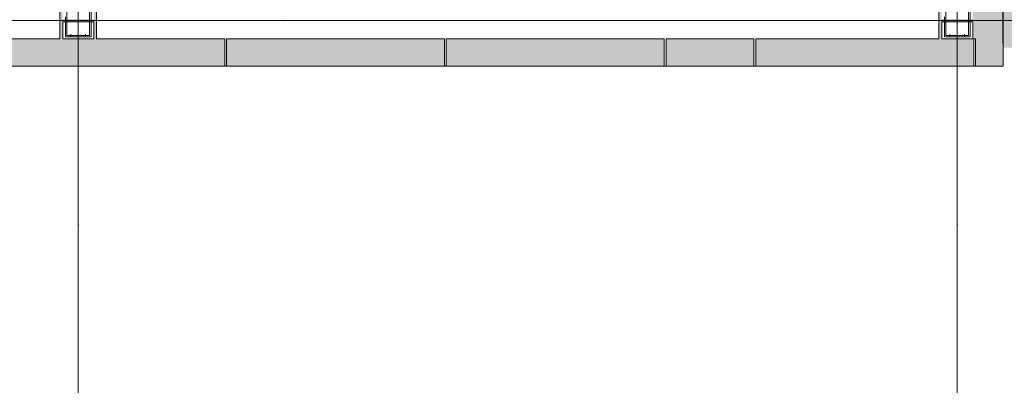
# Model space of a CAD drawing. Header units: millimetres. Extents: x 0 to 1210, y -24 to 589.
# Tile 14 of 49: x 356 to 382, y 147 to 157. Entities that reach past the tile are written whole.
import ezdxf
from ezdxf.xclip import XClip

# ---------------------------------------------------------------- set-up
doc = ezdxf.new("R2010")
doc.units = ezdxf.units.MM
doc.header["$MEASUREMENT"] = 0
doc.header["$XCLIPFRAME"] = 0
for name, pattern in [('Невидимая', [3.912222, 2.822222, -1.09]), ('Штриховая', [5.644444, 2.822222, -2.822222]), ('Штрихпунктирная', [6.702778, 3.527778, -1.763889, 0, -1.411111])]:
    doc.linetypes.add(name, pattern=pattern)
for name, color, linetype in [('УЛИЦА_Б15_наклонный прогон', 7, 'Continuous'), ('УЛИЦА_Конструктив бани', 7, 'Continuous'), ('УЛИЦА_Стойки стропильные', 7, 'Continuous'), ('УЛИЦА_Сэндвич-панели бани', 7, 'Continuous'), ('Элемент Модели - Зона', 7, 'Continuous'), ('Элемент модели - Зоны уличных помещений', 7, 'Continuous'), ('Элемент модели - Оси Улица Бани', 7, 'Continuous')]:
    doc.layers.add(name, color=color, linetype=linetype)

# ---------------------------------------------------------------- blocks, each defined once
blk = doc.blocks.new('Чертеж_2_2', base_point=(217.704, 72.604))
at = {"layer": 'УЛИЦА_Конструктив бани', "linetype": 'Continuous', "lineweight": 0, "true_color": 0x424b4b}
for points in [[(380.686, 157.502), (380.686, 156.602), (380.761, 156.602), (380.761, 157.064), (381.611, 157.064), (381.611, 156.602), (381.636, 156.602), (381.686, 156.602), (381.686, 157.602), (381.611, 157.602), (381.611, 157.14), (380.761, 157.14), (380.761, 157.502)], [(356.686, 156.602), (356.761, 156.602), (356.761, 157.064), (357.611, 157.064), (357.611, 156.602), (357.686, 156.602), (357.686, 157.502), (357.611, 157.502), (357.611, 157.14), (356.761, 157.14), (356.761, 157.502), (356.686, 157.502)]]:
    blk.add_hatch(color=139, dxfattribs=at).paths.add_polyline_path(points)
at = {"layer": 'УЛИЦА_Сэндвич-панели бани', "linetype": 'Continuous', "lineweight": 0, "true_color": 0x000000}
for points in [[(381.686, 161.802), (381.686, 155.852), (382.336, 155.852), (382.336, 161.802)], [(382.436, 155.852), (382.436, 161.802), (382.336, 161.802), (382.336, 155.852)], [(361.185, 156.602), (355.235, 156.602), (355.235, 155.952), (361.185, 155.952)], [(367.185, 156.602), (361.235, 156.602), (361.235, 155.952), (367.185, 155.952)], [(373.185, 156.602), (367.235, 156.602), (367.235, 155.952), (373.185, 155.952)], [(375.636, 156.602), (373.235, 156.602), (373.235, 155.952), (375.636, 155.952)], [(381.636, 156.602), (375.686, 156.602), (375.686, 155.952), (381.636, 155.952)], [(355.235, 155.852), (361.185, 155.852), (361.185, 155.952), (355.235, 155.952)], [(361.235, 155.852), (367.185, 155.852), (367.185, 155.952), (361.235, 155.952)], [(367.235, 155.852), (373.185, 155.852), (373.185, 155.952), (367.235, 155.952)], [(373.235, 155.852), (375.636, 155.852), (375.636, 155.952), (373.235, 155.952)], [(375.686, 155.852), (381.636, 155.852), (381.636, 155.952), (375.686, 155.952)]]:
    blk.add_hatch(color=18, dxfattribs=at).paths.add_polyline_path(points)
at = {"layer": 'Элемент модели - Зоны уличных помещений', "linetype": 'Continuous', "lineweight": 0, "true_color": 0x9bcf78}
blk.add_hatch(color=73, dxfattribs=at).paths.add_polyline_path([(165.259, 200.352), (168.467, 200.352), (219.03, 200.237), (358.431, 200.352), (358.431, 188.352), (382.431, 188.352), (382.431, 156.354), (397.429, 156.354), (397.429, 216.729), (367.43, 216.729), (367.43, 222.852), (164.979, 222.852)])
at = {"layer": 'УЛИЦА_Б15_наклонный прогон', "color": 7, "linetype": 'Штрихпунктирная', "lineweight": 15, "ltscale": 0.5}
for p, q in [((357.186, 156.652), (357.186, 199.552)), ((381.186, 156.652), (381.186, 187.452))]:
    blk.add_line(p, q, dxfattribs=at)
at = {"layer": 'УЛИЦА_Б15_наклонный прогон', "color": 7, "linetype": 'Невидимая', "lineweight": 15, "ltscale": 0.5}
for p, q in [((356.986, 156.652), (356.986, 156.724)), ((357.386, 156.652), (356.986, 156.652)), ((357.386, 156.652), (357.386, 156.724)), ((380.986, 156.652), (380.986, 156.724)), ((381.386, 156.652), (380.986, 156.652)), ((381.386, 156.652), (381.386, 156.724))]:
    blk.add_line(p, q, dxfattribs=at)
at = {"layer": 'УЛИЦА_Конструктив бани', "color": 7, "linetype": 'Continuous', "lineweight": 15, "ltscale": 0.5}
for p, q in [((356.786, 157.102), (356.286, 157.102)), ((357.586, 157.102), (358.086, 157.102)), ((380.786, 157.102), (380.286, 157.102)), ((381.586, 157.102), (382.086, 157.102)), ((357.186, 156.702), (357.186, 156.202)), ((381.186, 156.702), (381.186, 156.202))]:
    blk.add_line(p, q, dxfattribs=at)
at = {"layer": 'УЛИЦА_Конструктив бани', "color": 7, "linetype": 'Continuous', "lineweight": 15, "ltscale": 0.5, "flags": 128}
for points in [[(356.686, 157.502), (356.686, 156.602)], [(357.686, 156.602), (357.686, 157.502)], [(380.686, 157.502), (380.686, 156.602)], [(356.761, 156.602), (356.761, 157.064), (357.611, 157.064), (357.611, 156.602)], [(380.761, 156.602), (380.761, 157.064), (381.611, 157.064), (381.611, 156.602)], [(381.636, 156.602), (381.686, 156.602)]]:
    blk.add_lwpolyline(points, dxfattribs=at)
at = {"layer": 'УЛИЦА_Конструктив бани', "color": 7, "linetype": 'Continuous', "lineweight": 15, "ltscale": 0.5}
for p in [(357.186, 157.102), (381.186, 157.102)]:
    blk.add_point(p, dxfattribs=at)
at = {"layer": 'УЛИЦА_Стойки стропильные', "color": 7, "linetype": 'Невидимая', "lineweight": 15, "ltscale": 0.5, "flags": 128}
for points in [[(357.536, 156.652), (357.536, 157.552), (356.836, 157.552), (356.836, 156.652)], [(381.536, 156.652), (381.536, 157.552), (380.836, 157.552), (380.836, 156.652)], [(357.496, 156.692), (356.876, 156.692), (356.876, 157.512), (357.496, 157.512)], [(381.496, 156.692), (380.876, 156.692), (380.876, 157.512), (381.496, 157.512)]]:
    blk.add_lwpolyline(points, close=True, dxfattribs=at)
at = {"layer": 'УЛИЦА_Сэндвич-панели бани', "color": 7, "linetype": 'Continuous', "lineweight": 15, "ltscale": 0.5, "flags": 128}
for points in [[(382.436, 155.852), (382.436, 161.802)], [(356.686, 156.602), (355.235, 156.602)], [(357.611, 156.602), (356.761, 156.602)], [(361.185, 156.602), (357.686, 156.602)], [(361.185, 155.952), (361.185, 156.602)], [(367.185, 156.602), (361.235, 156.602)], [(361.235, 155.952), (361.235, 156.602)], [(367.185, 155.952), (367.185, 156.602)], [(373.185, 156.602), (367.235, 156.602)], [(367.235, 155.952), (367.235, 156.602)], [(373.185, 155.952), (373.185, 156.602)], [(375.636, 156.602), (373.235, 156.602)], [(373.235, 155.952), (373.235, 156.602)], [(375.636, 155.952), (375.636, 156.602)], [(380.686, 156.602), (375.686, 156.602)], [(375.686, 155.952), (375.686, 156.602)], [(381.611, 156.602), (380.761, 156.602)], [(381.636, 155.952), (381.636, 156.602)], [(381.686, 156.602), (381.686, 155.852)], [(361.185, 155.852), (361.185, 155.952)], [(361.235, 155.852), (361.235, 155.952)], [(367.185, 155.852), (367.185, 155.952)], [(367.235, 155.852), (367.235, 155.952)], [(373.185, 155.852), (373.185, 155.952)], [(373.235, 155.852), (373.235, 155.952)], [(375.636, 155.852), (375.636, 155.952)], [(375.686, 155.852), (375.686, 155.952)], [(381.636, 155.852), (381.636, 155.952)], [(355.235, 155.852), (361.185, 155.852)], [(361.235, 155.852), (367.185, 155.852)], [(367.235, 155.852), (373.185, 155.852)], [(373.235, 155.852), (375.636, 155.852)], [(375.686, 155.852), (381.636, 155.852)], [(382.336, 155.852), (381.686, 155.852)], [(382.436, 155.852), (382.336, 155.852)]]:
    blk.add_lwpolyline(points, dxfattribs=at)
at = {"layer": 'Элемент Модели - Зона', "color": 7, "linetype": 'Continuous', "lineweight": 15, "ltscale": 0.5, "flags": 128}
blk.add_lwpolyline([(168.435, 200.352), (168.435, 155.852), (382.436, 155.852), (382.436, 188.352), (358.431, 188.352), (358.431, 200.352)], close=True, dxfattribs=at)
at = {"layer": 'Элемент модели - Зоны уличных помещений', "color": 7, "linetype": 'Штриховая', "lineweight": 15, "ltscale": 0.5, "flags": 128}
blk.add_lwpolyline([(165.259, 200.352), (168.467, 200.352), (219.03, 200.237), (358.431, 200.352), (358.431, 188.352), (382.431, 188.352), (382.431, 156.354), (397.429, 156.354), (397.429, 216.729), (367.43, 216.729), (367.43, 222.852), (164.979, 222.852)], close=True, dxfattribs=at)
at = {"layer": 'Элемент модели - Оси Улица Бани', "color": 7, "linetype": 'Continuous', "lineweight": 15, "ltscale": 0.5}
for p, q in [((381.186, 151.523), (381.186, 218.357)), ((357.186, 151.523), (357.186, 198.993)), ((362.824, 157.102), (191.849, 157.102)), ((362.824, 157.102), (391.101, 157.102)), ((357.186, 151.523), (357.186, 146.523)), ((381.186, 151.523), (381.186, 146.523))]:
    blk.add_line(p, q, dxfattribs=at)
for p in [(362.824, 157.102), (362.824, 157.102), (357.186, 151.523), (357.186, 151.523), (381.186, 151.523), (381.186, 151.523)]:
    blk.add_point(p, dxfattribs=at)

msp = doc.modelspace()

# ---------------------------------------------------------------- block references
at = {"color": 161, "linetype": 'Continuous', "lineweight": 40, "true_color": 0x83aefe}
ref = msp.add_blockref('Чертеж_2_2', (217.704, 72.604), dxfattribs=at)
XClip(ref).set_block_clipping_path([(24.004460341, 137.3615431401), (407.6441154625, 585.1734188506)])

doc.saveas('drawing.dxf')
